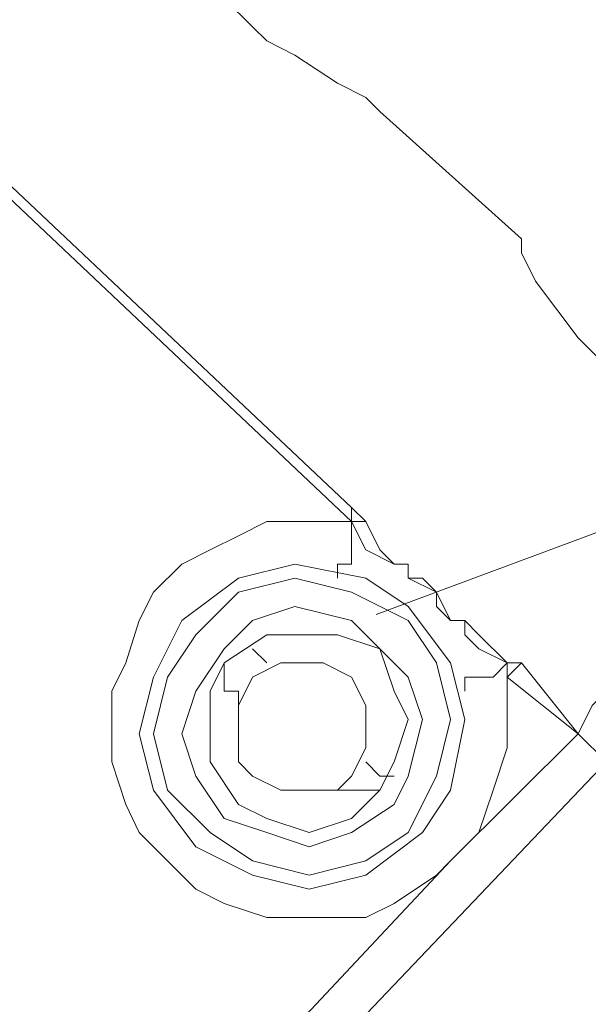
# Model space of a CAD drawing. Extents: x 44 to 177, y -263 to -14.
# Tile 192 of 256: x 82.219 to 82.982, y -109.149 to -107.826. Entities that reach past the tile are written whole.
import ezdxf

# ---------------------------------------------------------------- set-up
doc = ezdxf.new("R2010")
doc.units = 0
doc.header["$MEASUREMENT"] = 0
doc.layers.add('Livello 1', color=7, linetype='Continuous', lineweight=0)

# ---------------------------------------------------------------- blocks, each defined once
blk = doc.blocks.new('Block_0')
at = {"layer": 'Livello 1', "color": 250, "lineweight": 9, "true_color": 0x333333}
for points, knots in [([(105.2587, -110.4206), (105.2587, -110.4206), (104.1007, -110.0596), (104.1007, -110.0596), (104.1007, -110.0596), (102.9817, -109.6606), (102.9817, -109.6606), (102.9817, -109.6606), (101.8627, -109.2226), (101.8627, -109.2226), (101.8627, -109.2226), (100.7437, -108.7666), (100.7437, -108.7666), (100.7437, -108.7666), (99.6617, -108.2536), (99.6617, -108.2536), (99.6617, -108.2536), (98.5807, -107.7216), (98.5807, -107.7216), (98.5807, -107.7216), (97.5187, -107.1516), (97.5187, -107.1516), (97.5187, -107.1516), (96.4937, -106.5436), (96.4937, -106.5436), (96.4937, -106.5436), (95.4697, -105.9166), (95.4697, -105.9166), (95.4697, -105.9166), (94.4647, -105.2516), (94.4647, -105.2516), (94.4647, -105.2516), (93.4967, -104.5486), (93.4967, -104.5486), (93.4967, -104.5486), (92.5297, -103.8266), (92.5297, -103.8266), (92.5297, -103.8266), (91.5997, -103.0666), (91.5997, -103.0666), (91.5997, -103.0666), (90.6887, -102.2686), (90.6887, -102.2686), (90.6887, -102.2686), (89.8167, -101.4506), (89.8167, -101.4506), (89.8167, -101.4506), (88.9627, -100.6146), (88.9627, -100.6146), (88.9627, -100.6146), (88.1277, -99.7406), (88.1277, -99.7406), (88.1277, -99.7406), (87.3317, -98.8476), (87.3317, -98.8476), (87.3317, -98.8476), (86.5537, -97.9166), (86.5537, -97.9166), (86.5537, -97.9166), (85.8137, -96.9666), (85.8137, -96.9666), (85.8137, -96.9666), (85.1117, -95.9976), (85.1117, -95.9976), (85.1117, -95.9976), (84.4287, -95.0096), (84.4287, -95.0096), (84.4287, -95.0096), (83.7837, -94.0016), (83.7837, -94.0016), (83.7837, -94.0016), (83.1577, -92.9756), (83.1577, -92.9756), (83.1577, -92.9756), (82.5697, -91.9116), (82.5697, -91.9116), (82.5697, -91.9116), (82.0197, -90.8476), (82.0197, -90.8476), (82.0197, -90.8476), (81.5077, -89.7646), (81.5077, -89.7646), (81.5077, -89.7646), (81.0337, -88.6626), (81.0337, -88.6626), (81.0337, -88.6626), (80.5777, -87.5416), (80.5777, -87.5416), (80.5777, -87.5416), (80.1607, -86.4206), (80.1607, -86.4206), (80.1607, -86.4206), (79.8007, -85.2606), (79.8007, -85.2606), (79.8007, -85.2606), (79.4587, -84.1206), (79.4587, -84.1206), (79.4587, -84.1206), (79.1557, -82.9426), (79.1557, -82.9426), (79.1557, -82.9426), (78.8897, -81.7836), (78.8897, -81.7836), (78.8897, -81.7836), (78.6617, -80.6056), (78.6617, -80.6056), (78.6617, -80.6056), (78.4727, -79.4086), (78.4727, -79.4086), (78.4727, -79.4086), (78.3207, -78.2116), (78.3207, -78.2116), (78.3207, -78.2116), (78.1877, -77.0136), (78.1877, -77.0136), (78.1877, -77.0136), (78.1117, -75.8166), (78.1117, -75.8166), (78.1117, -75.8166), (78.0737, -74.6196), (78.0737, -74.6196), (78.0737, -74.6196), (78.0737, -73.4226), (78.0737, -73.4226), (78.0737, -73.4226), (78.1117, -72.2066), (78.1117, -72.2066), (78.1117, -72.2066), (78.1877, -71.0096), (78.1877, -71.0096), (78.1877, -71.0096), (78.3017, -69.8116), (78.3017, -69.8116), (78.3017, -69.8116), (78.4537, -68.6146), (78.4537, -68.6146), (78.4537, -68.6146), (78.6427, -67.4366), (78.6427, -67.4366), (78.6427, -67.4366), (78.8517, -66.2586), (78.8517, -66.2586), (78.8517, -66.2586), (79.1177, -65.0806), (79.1177, -65.0806)], [0, 0, 0, 0, 1, 1, 1, 2, 2, 2, 3, 3, 3, 4, 4, 4, 5, 5, 5, 6, 6, 6, 7, 7, 7, 8, 8, 8, 9, 9, 9, 10, 10, 10, 11, 11, 11, 12, 12, 12, 13, 13, 13, 14, 14, 14, 15, 15, 15, 16, 16, 16, 17, 17, 17, 18, 18, 18, 19, 19, 19, 20, 20, 20, 21, 21, 21, 22, 22, 22, 23, 23, 23, 24, 24, 24, 25, 25, 25, 26, 26, 26, 27, 27, 27, 28, 28, 28, 29, 29, 29, 30, 30, 30, 31, 31, 31, 32, 32, 32, 33, 33, 33, 34, 34, 34, 35, 35, 35, 36, 36, 36, 37, 37, 37, 38, 38, 38, 39, 39, 39, 40, 40, 40, 41, 41, 41, 42, 42, 42, 43, 43, 43, 44, 44, 44, 45, 45, 45, 46, 46, 46, 47, 47, 47, 48, 48, 48, 48]), ([(79.1367, -65.0806), (79.1367, -65.0806), (78.8707, -66.2586), (78.8707, -66.2586), (78.8707, -66.2586), (78.6427, -67.4366), (78.6427, -67.4366), (78.6427, -67.4366), (78.4727, -68.6146), (78.4727, -68.6146), (78.4727, -68.6146), (78.3207, -69.8116), (78.3207, -69.8116), (78.3207, -69.8116), (78.2067, -71.0096), (78.2067, -71.0096), (78.2067, -71.0096), (78.1307, -72.2066), (78.1307, -72.2066), (78.1307, -72.2066), (78.0927, -73.4226), (78.0927, -73.4226), (78.0927, -73.4226), (78.0927, -74.6196), (78.0927, -74.6196), (78.0927, -74.6196), (78.1307, -75.8166), (78.1307, -75.8166), (78.1307, -75.8166), (78.2067, -77.0136), (78.2067, -77.0136), (78.2067, -77.0136), (78.3207, -78.2116), (78.3207, -78.2116), (78.3207, -78.2116), (78.4727, -79.4086), (78.4727, -79.4086), (78.4727, -79.4086), (78.6807, -80.5866), (78.6807, -80.5866), (78.6807, -80.5866), (78.9087, -81.7836), (78.9087, -81.7836), (78.9087, -81.7836), (79.1737, -82.9426), (79.1737, -82.9426), (79.1737, -82.9426), (79.4777, -84.1206), (79.4777, -84.1206), (79.4777, -84.1206), (79.8007, -85.2606), (79.8007, -85.2606), (79.8007, -85.2606), (80.1797, -86.4016), (80.1797, -86.4016), (80.1797, -86.4016), (80.5967, -87.5416), (80.5967, -87.5416), (80.5967, -87.5416), (81.0337, -88.6626), (81.0337, -88.6626), (81.0337, -88.6626), (81.5267, -89.7456), (81.5267, -89.7456), (81.5267, -89.7456), (82.0387, -90.8476), (82.0387, -90.8476), (82.0387, -90.8476), (82.5887, -91.9116), (82.5887, -91.9116), (82.5887, -91.9116), (83.1767, -92.9566), (83.1767, -92.9566), (83.1767, -92.9566), (83.7837, -93.9836), (83.7837, -93.9836), (83.7837, -93.9836), (84.4287, -95.0096), (84.4287, -95.0096), (84.4287, -95.0096), (85.1117, -95.9976), (85.1117, -95.9976), (85.1117, -95.9976), (85.8327, -96.9666), (85.8327, -96.9666), (85.8327, -96.9666), (86.5727, -97.9166), (86.5727, -97.9166), (86.5727, -97.9166), (87.3507, -98.8286), (87.3507, -98.8286), (87.3507, -98.8286), (88.1467, -99.7216), (88.1467, -99.7216), (88.1467, -99.7216), (88.9627, -100.5956), (88.9627, -100.5956), (88.9627, -100.5956), (89.8167, -101.4316), (89.8167, -101.4316), (89.8167, -101.4316), (90.7077, -102.2496), (90.7077, -102.2496), (90.7077, -102.2496), (91.6187, -103.0476), (91.6187, -103.0476), (91.6187, -103.0476), (92.5487, -103.8076), (92.5487, -103.8076), (92.5487, -103.8076), (93.4967, -104.5296), (93.4967, -104.5296), (93.4967, -104.5296), (94.4827, -105.2326), (94.4827, -105.2326), (94.4827, -105.2326), (95.4697, -105.8976), (95.4697, -105.8976), (95.4697, -105.8976), (96.4937, -106.5436), (96.4937, -106.5436), (96.4937, -106.5436), (97.5377, -107.1326), (97.5377, -107.1326), (97.5377, -107.1326), (98.5807, -107.7026), (98.5807, -107.7026), (98.5807, -107.7026), (99.6617, -108.2536), (99.6617, -108.2536), (99.6617, -108.2536), (100.7627, -108.7476), (100.7627, -108.7476), (100.7627, -108.7476), (101.8627, -109.2226), (101.8627, -109.2226), (101.8627, -109.2226), (102.9817, -109.6416), (102.9817, -109.6416), (102.9817, -109.6416), (104.1197, -110.0406), (104.1197, -110.0406), (104.1197, -110.0406), (105.2587, -110.4016), (105.2587, -110.4016)], [0, 0, 0, 0, 1, 1, 1, 2, 2, 2, 3, 3, 3, 4, 4, 4, 5, 5, 5, 6, 6, 6, 7, 7, 7, 8, 8, 8, 9, 9, 9, 10, 10, 10, 11, 11, 11, 12, 12, 12, 13, 13, 13, 14, 14, 14, 15, 15, 15, 16, 16, 16, 17, 17, 17, 18, 18, 18, 19, 19, 19, 20, 20, 20, 21, 21, 21, 22, 22, 22, 23, 23, 23, 24, 24, 24, 25, 25, 25, 26, 26, 26, 27, 27, 27, 28, 28, 28, 29, 29, 29, 30, 30, 30, 31, 31, 31, 32, 32, 32, 33, 33, 33, 34, 34, 34, 35, 35, 35, 36, 36, 36, 37, 37, 37, 38, 38, 38, 39, 39, 39, 40, 40, 40, 41, 41, 41, 42, 42, 42, 43, 43, 43, 44, 44, 44, 45, 45, 45, 46, 46, 46, 47, 47, 47, 48, 48, 48, 48]), ([(105.5617, -109.3556), (105.5617, -109.3556), (104.4237, -108.9946), (104.4237, -108.9946), (104.4237, -108.9946), (103.3047, -108.6146), (103.3047, -108.6146), (103.3047, -108.6146), (102.2037, -108.1776), (102.2037, -108.1776), (102.2037, -108.1776), (101.1037, -107.7216), (101.1037, -107.7216), (101.1037, -107.7216), (100.0227, -107.2086), (100.0227, -107.2086), (100.0227, -107.2086), (98.9597, -106.6766), (98.9597, -106.6766), (98.9597, -106.6766), (97.9167, -106.1066), (97.9167, -106.1066), (97.9167, -106.1066), (96.8737, -105.4986), (96.8737, -105.4986), (96.8737, -105.4986), (95.8677, -104.8716), (95.8677, -104.8716), (95.8677, -104.8716), (94.8817, -104.2066), (94.8817, -104.2066), (94.8817, -104.2066), (93.9137, -103.5036), (93.9137, -103.5036), (93.9137, -103.5036), (92.9847, -102.7626), (92.9847, -102.7626), (92.9847, -102.7626), (92.0737, -102.0026), (92.0737, -102.0026), (92.0737, -102.0026), (91.1637, -101.2226), (91.1637, -101.2226), (91.1637, -101.2226), (90.3097, -100.4056), (90.3097, -100.4056), (90.3097, -100.4056), (89.4747, -99.5506), (89.4747, -99.5506), (89.4747, -99.5506), (88.6597, -98.6766), (88.6597, -98.6766), (88.6597, -98.6766), (87.8817, -97.7836), (87.8817, -97.7836), (87.8817, -97.7836), (87.1227, -96.8526), (87.1227, -96.8526), (87.1227, -96.8526), (86.4017, -95.9026), (86.4017, -95.9026), (86.4017, -95.9026), (85.6997, -94.9336), (85.6997, -94.9336), (85.6997, -94.9336), (85.0357, -93.9456), (85.0357, -93.9456), (85.0357, -93.9456), (84.4097, -92.9376), (84.4097, -92.9376), (84.4097, -92.9376), (83.8217, -91.8926), (83.8217, -91.8926), (83.8217, -91.8926), (83.2527, -90.8476), (83.2527, -90.8476), (83.2527, -90.8476), (82.7217, -89.7836), (82.7217, -89.7836), (82.7217, -89.7836), (82.2287, -88.6816), (82.2287, -88.6816), (82.2287, -88.6816), (81.7727, -87.5986), (81.7727, -87.5986), (81.7727, -87.5986), (81.3557, -86.4776), (81.3557, -86.4776), (81.3557, -86.4776), (80.9767, -85.3366), (80.9767, -85.3366), (80.9767, -85.3366), (80.6157, -84.1966), (80.6157, -84.1966), (80.6157, -84.1966), (80.3127, -83.0566), (80.3127, -83.0566), (80.3127, -83.0566), (80.0277, -81.8976), (80.0277, -81.8976), (80.0277, -81.8976), (79.8007, -80.7196), (79.8007, -80.7196), (79.8007, -80.7196), (79.5917, -79.5416), (79.5917, -79.5416), (79.5917, -79.5416), (79.4397, -78.3636), (79.4397, -78.3636), (79.4397, -78.3636), (79.3067, -77.1846), (79.3067, -77.1846), (79.3067, -77.1846), (79.2307, -75.9876), (79.2307, -75.9876), (79.2307, -75.9876), (79.1737, -74.7906), (79.1737, -74.7906), (79.1737, -74.7906), (79.1737, -73.6126), (79.1737, -73.6126), (79.1737, -73.6126), (79.2117, -72.4156), (79.2117, -72.4156), (79.2117, -72.4156), (79.2687, -71.2186), (79.2687, -71.2186), (79.2687, -71.2186), (79.3827, -70.0396), (79.3827, -70.0396), (79.3827, -70.0396), (79.5347, -68.8426), (79.5347, -68.8426), (79.5347, -68.8426), (79.7057, -67.6646), (79.7057, -67.6646), (79.7057, -67.6646), (79.9327, -66.5056), (79.9327, -66.5056), (79.9327, -66.5056), (80.1987, -65.3276), (80.1987, -65.3276)], [0, 0, 0, 0, 1, 1, 1, 2, 2, 2, 3, 3, 3, 4, 4, 4, 5, 5, 5, 6, 6, 6, 7, 7, 7, 8, 8, 8, 9, 9, 9, 10, 10, 10, 11, 11, 11, 12, 12, 12, 13, 13, 13, 14, 14, 14, 15, 15, 15, 16, 16, 16, 17, 17, 17, 18, 18, 18, 19, 19, 19, 20, 20, 20, 21, 21, 21, 22, 22, 22, 23, 23, 23, 24, 24, 24, 25, 25, 25, 26, 26, 26, 27, 27, 27, 28, 28, 28, 29, 29, 29, 30, 30, 30, 31, 31, 31, 32, 32, 32, 33, 33, 33, 34, 34, 34, 35, 35, 35, 36, 36, 36, 37, 37, 37, 38, 38, 38, 39, 39, 39, 40, 40, 40, 41, 41, 41, 42, 42, 42, 43, 43, 43, 44, 44, 44, 45, 45, 45, 46, 46, 46, 47, 47, 47, 47]), ([(80.1987, -65.3276), (80.1987, -65.3276), (79.9517, -66.5056), (79.9517, -66.5056), (79.9517, -66.5056), (79.7247, -67.6646), (79.7247, -67.6646), (79.7247, -67.6646), (79.5347, -68.8426), (79.5347, -68.8426), (79.5347, -68.8426), (79.4017, -70.0396), (79.4017, -70.0396), (79.4017, -70.0396), (79.2877, -71.2186), (79.2877, -71.2186), (79.2877, -71.2186), (79.2117, -72.4156), (79.2117, -72.4156), (79.2117, -72.4156), (79.1927, -73.6126), (79.1927, -73.6126), (79.1927, -73.6126), (79.1927, -74.7906), (79.1927, -74.7906), (79.1927, -74.7906), (79.2497, -75.9876), (79.2497, -75.9876), (79.2497, -75.9876), (79.3257, -77.1846), (79.3257, -77.1846), (79.3257, -77.1846), (79.4587, -78.3636), (79.4587, -78.3636), (79.4587, -78.3636), (79.6107, -79.5416), (79.6107, -79.5416), (79.6107, -79.5416), (79.8197, -80.7196), (79.8197, -80.7196), (79.8197, -80.7196), (80.0467, -81.8976), (80.0467, -81.8976), (80.0467, -81.8976), (80.3317, -83.0566), (80.3317, -83.0566), (80.3317, -83.0566), (80.6347, -84.1966), (80.6347, -84.1966), (80.6347, -84.1966), (80.9767, -85.3366), (80.9767, -85.3366), (80.9767, -85.3366), (81.3747, -86.4776), (81.3747, -86.4776), (81.3747, -86.4776), (81.7917, -87.5796), (81.7917, -87.5796), (81.7917, -87.5796), (82.2477, -88.6816), (82.2477, -88.6816), (82.2477, -88.6816), (82.7407, -89.7646), (82.7407, -89.7646), (82.7407, -89.7646), (83.2717, -90.8476), (83.2717, -90.8476), (83.2717, -90.8476), (83.8217, -91.8926), (83.8217, -91.8926), (83.8217, -91.8926), (84.4287, -92.9186), (84.4287, -92.9186), (84.4287, -92.9186), (85.0547, -93.9456), (85.0547, -93.9456), (85.0547, -93.9456), (85.7187, -94.9336), (85.7187, -94.9336), (85.7187, -94.9336), (86.4017, -95.9026), (86.4017, -95.9026), (86.4017, -95.9026), (87.1227, -96.8526), (87.1227, -96.8526), (87.1227, -96.8526), (87.8817, -97.7646), (87.8817, -97.7646), (87.8817, -97.7646), (88.6597, -98.6766), (88.6597, -98.6766), (88.6597, -98.6766), (89.4747, -99.5316), (89.4747, -99.5316), (89.4747, -99.5316), (90.3097, -100.3866), (90.3097, -100.3866), (90.3097, -100.3866), (91.1827, -101.2036), (91.1827, -101.2036), (91.1827, -101.2036), (92.0737, -102.0026), (92.0737, -102.0026), (92.0737, -102.0026), (92.9847, -102.7626), (92.9847, -102.7626), (92.9847, -102.7626), (93.9327, -103.4846), (93.9327, -103.4846), (93.9327, -103.4846), (94.9007, -104.1876), (94.9007, -104.1876), (94.9007, -104.1876), (95.8867, -104.8526), (95.8867, -104.8526), (95.8867, -104.8526), (96.8927, -105.4986), (96.8927, -105.4986), (96.8927, -105.4986), (97.9167, -106.0876), (97.9167, -106.0876), (97.9167, -106.0876), (98.9597, -106.6576), (98.9597, -106.6576), (98.9597, -106.6576), (100.0227, -107.2086), (100.0227, -107.2086), (100.0227, -107.2086), (101.1037, -107.7026), (101.1037, -107.7026), (101.1037, -107.7026), (102.2037, -108.1586), (102.2037, -108.1586), (102.2037, -108.1586), (103.3047, -108.5956), (103.3047, -108.5956), (103.3047, -108.5956), (104.4427, -108.9946), (104.4427, -108.9946), (104.4427, -108.9946), (105.5807, -109.3366), (105.5807, -109.3366)], [0, 0, 0, 0, 1, 1, 1, 2, 2, 2, 3, 3, 3, 4, 4, 4, 5, 5, 5, 6, 6, 6, 7, 7, 7, 8, 8, 8, 9, 9, 9, 10, 10, 10, 11, 11, 11, 12, 12, 12, 13, 13, 13, 14, 14, 14, 15, 15, 15, 16, 16, 16, 17, 17, 17, 18, 18, 18, 19, 19, 19, 20, 20, 20, 21, 21, 21, 22, 22, 22, 23, 23, 23, 24, 24, 24, 25, 25, 25, 26, 26, 26, 27, 27, 27, 28, 28, 28, 29, 29, 29, 30, 30, 30, 31, 31, 31, 32, 32, 32, 33, 33, 33, 34, 34, 34, 35, 35, 35, 36, 36, 36, 37, 37, 37, 38, 38, 38, 39, 39, 39, 40, 40, 40, 41, 41, 41, 42, 42, 42, 43, 43, 43, 44, 44, 44, 45, 45, 45, 46, 46, 46, 47, 47, 47, 47]), ([(80.4267, -65.3846), (80.4267, -65.3846), (80.1607, -66.5436), (80.1607, -66.5436), (80.1607, -66.5436), (79.9327, -67.7026), (79.9327, -67.7026), (79.9327, -67.7026), (79.7627, -68.8806), (79.7627, -68.8806), (79.7627, -68.8806), (79.6107, -70.0586), (79.6107, -70.0586), (79.6107, -70.0586), (79.5157, -71.2376), (79.5157, -71.2376), (79.5157, -71.2376), (79.4397, -72.4156), (79.4397, -72.4156), (79.4397, -72.4156), (79.4017, -73.6126), (79.4017, -73.6126), (79.4017, -73.6126), (79.4207, -74.7906), (79.4207, -74.7906), (79.4207, -74.7906), (79.4587, -75.9686), (79.4587, -75.9686), (79.4587, -75.9686), (79.5537, -77.1656), (79.5537, -77.1656), (79.5537, -77.1656), (79.6677, -78.3446), (79.6677, -78.3446), (79.6677, -78.3446), (79.8377, -79.5036), (79.8377, -79.5036), (79.8377, -79.5036), (80.0277, -80.6816), (80.0277, -80.6816), (80.0277, -80.6816), (80.2557, -81.8406), (80.2557, -81.8406), (80.2557, -81.8406), (80.5397, -82.9996), (80.5397, -82.9996), (80.5397, -82.9996), (80.8437, -84.1396), (80.8437, -84.1396), (80.8437, -84.1396), (81.1847, -85.2796), (81.1847, -85.2796), (81.1847, -85.2796), (81.5837, -86.4016), (81.5837, -86.4016), (81.5837, -86.4016), (82.0007, -87.5036), (82.0007, -87.5036), (82.0007, -87.5036), (82.4557, -88.6056), (82.4557, -88.6056), (82.4557, -88.6056), (82.9497, -89.6696), (82.9497, -89.6696), (82.9497, -89.6696), (83.4617, -90.7336), (83.4617, -90.7336), (83.4617, -90.7336), (84.0307, -91.7786), (84.0307, -91.7786), (84.0307, -91.7786), (84.6187, -92.8046), (84.6187, -92.8046), (84.6187, -92.8046), (85.2447, -93.8116), (85.2447, -93.8116), (85.2447, -93.8116), (85.8897, -94.8006), (85.8897, -94.8006), (85.8897, -94.8006), (86.5917, -95.7696), (86.5917, -95.7696), (86.5917, -95.7696), (87.2937, -96.7006), (87.2937, -96.7006), (87.2937, -96.7006), (88.0527, -97.6316), (88.0527, -97.6316), (88.0527, -97.6316), (88.8297, -98.5246), (88.8297, -98.5246), (88.8297, -98.5246), (89.6267, -99.3796), (89.6267, -99.3796), (89.6267, -99.3796), (90.4617, -100.2346), (90.4617, -100.2346), (90.4617, -100.2346), (91.3337, -101.0516), (91.3337, -101.0516), (91.3337, -101.0516), (92.2257, -101.8316), (92.2257, -101.8316), (92.2257, -101.8316), (93.1367, -102.5916), (93.1367, -102.5916), (93.1367, -102.5916), (94.0657, -103.3136), (94.0657, -103.3136), (94.0657, -103.3136), (95.0147, -103.9976), (95.0147, -103.9976), (95.0147, -103.9976), (96.0007, -104.6626), (96.0007, -104.6626), (96.0007, -104.6626), (97.0067, -105.3086), (97.0067, -105.3086), (97.0067, -105.3086), (98.0307, -105.8976), (98.0307, -105.8976), (98.0307, -105.8976), (99.0547, -106.4676), (99.0547, -106.4676), (99.0547, -106.4676), (100.1177, -106.9996), (100.1177, -106.9996), (100.1177, -106.9996), (101.1987, -107.4936), (101.1987, -107.4936), (101.1987, -107.4936), (102.2797, -107.9686), (102.2797, -107.9686), (102.2797, -107.9686), (103.3797, -108.3866), (103.3797, -108.3866), (103.3797, -108.3866), (104.4997, -108.7856), (104.4997, -108.7856), (104.4997, -108.7856), (105.6377, -109.1276), (105.6377, -109.1276)], [0, 0, 0, 0, 1, 1, 1, 2, 2, 2, 3, 3, 3, 4, 4, 4, 5, 5, 5, 6, 6, 6, 7, 7, 7, 8, 8, 8, 9, 9, 9, 10, 10, 10, 11, 11, 11, 12, 12, 12, 13, 13, 13, 14, 14, 14, 15, 15, 15, 16, 16, 16, 17, 17, 17, 18, 18, 18, 19, 19, 19, 20, 20, 20, 21, 21, 21, 22, 22, 22, 23, 23, 23, 24, 24, 24, 25, 25, 25, 26, 26, 26, 27, 27, 27, 28, 28, 28, 29, 29, 29, 30, 30, 30, 31, 31, 31, 32, 32, 32, 33, 33, 33, 34, 34, 34, 35, 35, 35, 36, 36, 36, 37, 37, 37, 38, 38, 38, 39, 39, 39, 40, 40, 40, 41, 41, 41, 42, 42, 42, 43, 43, 43, 44, 44, 44, 45, 45, 45, 46, 46, 46, 47, 47, 47, 47]), ([(104.8787, -108.8806), (104.8787, -108.8806), (103.7407, -108.5006), (103.7407, -108.5006), (103.7407, -108.5006), (102.6217, -108.0636), (102.6217, -108.0636), (102.6217, -108.0636), (101.5207, -107.6076), (101.5207, -107.6076), (101.5207, -107.6076), (100.4207, -107.1136), (100.4207, -107.1136), (100.4207, -107.1136), (99.3397, -106.5816), (99.3397, -106.5816), (99.3397, -106.5816), (98.2967, -106.0306), (98.2967, -106.0306), (98.2967, -106.0306), (97.2527, -105.4226), (97.2527, -105.4226), (97.2527, -105.4226), (96.2287, -104.7956), (96.2287, -104.7956), (96.2287, -104.7956), (95.2227, -104.1116), (95.2227, -104.1116), (95.2227, -104.1116), (94.2557, -103.4276), (94.2557, -103.4276), (94.2557, -103.4276), (93.3067, -102.6866), (93.3067, -102.6866), (93.3067, -102.6866), (92.3777, -101.9266), (92.3777, -101.9266), (92.3777, -101.9266), (91.4667, -101.1276), (91.4667, -101.1276), (91.4667, -101.1276), (90.5947, -100.3106), (90.5947, -100.3106), (90.5947, -100.3106), (89.7407, -99.4556), (89.7407, -99.4556), (89.7407, -99.4556), (88.9247, -98.5816), (88.9247, -98.5816), (88.9247, -98.5816), (88.1277, -97.6886), (88.1277, -97.6886), (88.1277, -97.6886), (87.3697, -96.7576), (87.3697, -96.7576), (87.3697, -96.7576), (86.6487, -95.8076), (86.6487, -95.8076), (86.6487, -95.8076), (85.9467, -94.8196), (85.9467, -94.8196), (85.9467, -94.8196), (85.2827, -93.8316), (85.2827, -93.8316), (85.2827, -93.8316), (84.6377, -92.8046), (84.6377, -92.8046), (84.6377, -92.8046), (84.0497, -91.7596), (84.0497, -91.7596), (84.0497, -91.7596), (83.4807, -90.6956), (83.4807, -90.6956), (83.4807, -90.6956), (82.9497, -89.6316), (82.9497, -89.6316), (82.9497, -89.6316), (82.4557, -88.5296), (82.4557, -88.5296), (82.4557, -88.5296), (82.0007, -87.4276), (82.0007, -87.4276), (82.0007, -87.4276), (81.5647, -86.2876), (81.5647, -86.2876), (81.5647, -86.2876), (81.1847, -85.1466), (81.1847, -85.1466), (81.1847, -85.1466), (80.8437, -84.0066), (80.8437, -84.0066), (80.8437, -84.0066), (80.5207, -82.8476), (80.5207, -82.8476), (80.5207, -82.8476), (80.2557, -81.6696), (80.2557, -81.6696), (80.2557, -81.6696), (80.0277, -80.4916), (80.0277, -80.4916), (80.0277, -80.4916), (79.8197, -79.3136), (79.8197, -79.3136), (79.8197, -79.3136), (79.6677, -78.1166), (79.6677, -78.1166), (79.6677, -78.1166), (79.5537, -76.9186), (79.5537, -76.9186), (79.5537, -76.9186), (79.4777, -75.7216), (79.4777, -75.7216), (79.4777, -75.7216), (79.4397, -74.5246), (79.4397, -74.5246), (79.4397, -74.5246), (79.4397, -73.3086), (79.4397, -73.3086), (79.4397, -73.3086), (79.4777, -72.1116), (79.4777, -72.1116), (79.4777, -72.1116), (79.5537, -70.9146), (79.5537, -70.9146), (79.5537, -70.9146), (79.6677, -69.7166), (79.6677, -69.7166), (79.6677, -69.7166), (79.8377, -68.5196), (79.8377, -68.5196), (79.8377, -68.5196), (80.0277, -67.3416), (80.0277, -67.3416), (80.0277, -67.3416), (80.2747, -66.1636), (80.2747, -66.1636)], [0, 0, 0, 0, 1, 1, 1, 2, 2, 2, 3, 3, 3, 4, 4, 4, 5, 5, 5, 6, 6, 6, 7, 7, 7, 8, 8, 8, 9, 9, 9, 10, 10, 10, 11, 11, 11, 12, 12, 12, 13, 13, 13, 14, 14, 14, 15, 15, 15, 16, 16, 16, 17, 17, 17, 18, 18, 18, 19, 19, 19, 20, 20, 20, 21, 21, 21, 22, 22, 22, 23, 23, 23, 24, 24, 24, 25, 25, 25, 26, 26, 26, 27, 27, 27, 28, 28, 28, 29, 29, 29, 30, 30, 30, 31, 31, 31, 32, 32, 32, 33, 33, 33, 34, 34, 34, 35, 35, 35, 36, 36, 36, 37, 37, 37, 38, 38, 38, 39, 39, 39, 40, 40, 40, 41, 41, 41, 42, 42, 42, 43, 43, 43, 44, 44, 44, 45, 45, 45, 45]), ([(104.9357, -108.7096), (104.9357, -108.7096), (103.8167, -108.3296), (103.8167, -108.3296), (103.8167, -108.3296), (102.6977, -107.9116), (102.6977, -107.9116), (102.6977, -107.9116), (101.5777, -107.4556), (101.5777, -107.4556), (101.5777, -107.4556), (100.4967, -106.9616), (100.4967, -106.9616), (100.4967, -106.9616), (99.4347, -106.4296), (99.4347, -106.4296), (99.4347, -106.4296), (98.3717, -105.8596), (98.3717, -105.8596), (98.3717, -105.8596), (97.3287, -105.2706), (97.3287, -105.2706), (97.3287, -105.2706), (96.3237, -104.6436), (96.3237, -104.6436), (96.3237, -104.6436), (95.3367, -103.9786), (95.3367, -103.9786), (95.3367, -103.9786), (94.3507, -103.2756), (94.3507, -103.2756), (94.3507, -103.2756), (93.4017, -102.5536), (93.4017, -102.5536), (93.4017, -102.5536), (92.4917, -101.7936), (92.4917, -101.7936), (92.4917, -101.7936), (91.5807, -101.0136), (91.5807, -101.0136), (91.5807, -101.0136), (90.7077, -100.1966), (90.7077, -100.1966), (90.7077, -100.1966), (89.8737, -99.3416), (89.8737, -99.3416), (89.8737, -99.3416), (89.0577, -98.4676), (89.0577, -98.4676), (89.0577, -98.4676), (88.2607, -97.5746), (88.2607, -97.5746), (88.2607, -97.5746), (87.5017, -96.6436), (87.5017, -96.6436), (87.5017, -96.6436), (86.7817, -95.6936), (86.7817, -95.6936), (86.7817, -95.6936), (86.0797, -94.7246), (86.0797, -94.7246), (86.0797, -94.7246), (85.4157, -93.7356), (85.4157, -93.7356), (85.4157, -93.7356), (84.7897, -92.7096), (84.7897, -92.7096), (84.7897, -92.7096), (84.2017, -91.6836), (84.2017, -91.6836), (84.2017, -91.6836), (83.6327, -90.6196), (83.6327, -90.6196), (83.6327, -90.6196), (83.1007, -89.5556), (83.1007, -89.5556), (83.1007, -89.5556), (82.6077, -88.4536), (82.6077, -88.4536), (82.6077, -88.4536), (82.1527, -87.3516), (82.1527, -87.3516), (82.1527, -87.3516), (81.7347, -86.2306), (81.7347, -86.2306), (81.7347, -86.2306), (81.3557, -85.1086), (81.3557, -85.1086), (81.3557, -85.1086), (80.9957, -83.9496), (80.9957, -83.9496), (80.9957, -83.9496), (80.6917, -82.8096), (80.6917, -82.8096), (80.6917, -82.8096), (80.4267, -81.6316), (80.4267, -81.6316), (80.4267, -81.6316), (80.1987, -80.4726), (80.1987, -80.4726), (80.1987, -80.4726), (79.9897, -79.2756), (79.9897, -79.2756), (79.9897, -79.2756), (79.8377, -78.0976), (79.8377, -78.0976), (79.8377, -78.0976), (79.7247, -76.8996), (79.7247, -76.8996), (79.7247, -76.8996), (79.6487, -75.7026), (79.6487, -75.7026), (79.6487, -75.7026), (79.6107, -74.5246), (79.6107, -74.5246), (79.6107, -74.5246), (79.6107, -73.3276), (79.6107, -73.3276), (79.6107, -73.3276), (79.6487, -72.1306), (79.6487, -72.1306), (79.6487, -72.1306), (79.7247, -70.9336), (79.7247, -70.9336), (79.7247, -70.9336), (79.8567, -69.7356), (79.8567, -69.7356), (79.8567, -69.7356), (80.0087, -68.5576), (80.0087, -68.5576), (80.0087, -68.5576), (80.1987, -67.3796), (80.1987, -67.3796), (80.1987, -67.3796), (80.4457, -66.2016), (80.4457, -66.2016)], [0, 0, 0, 0, 1, 1, 1, 2, 2, 2, 3, 3, 3, 4, 4, 4, 5, 5, 5, 6, 6, 6, 7, 7, 7, 8, 8, 8, 9, 9, 9, 10, 10, 10, 11, 11, 11, 12, 12, 12, 13, 13, 13, 14, 14, 14, 15, 15, 15, 16, 16, 16, 17, 17, 17, 18, 18, 18, 19, 19, 19, 20, 20, 20, 21, 21, 21, 22, 22, 22, 23, 23, 23, 24, 24, 24, 25, 25, 25, 26, 26, 26, 27, 27, 27, 28, 28, 28, 29, 29, 29, 30, 30, 30, 31, 31, 31, 32, 32, 32, 33, 33, 33, 34, 34, 34, 35, 35, 35, 36, 36, 36, 37, 37, 37, 38, 38, 38, 39, 39, 39, 40, 40, 40, 41, 41, 41, 42, 42, 42, 43, 43, 43, 44, 44, 44, 45, 45, 45, 45]), ([(82.0007, -107.8546), (82.0007, -107.8546), (82.0957, -107.7596), (82.0957, -107.7596), (82.0957, -107.7596), (82.1717, -107.6646), (82.1717, -107.6646), (82.1717, -107.6646), (82.2287, -107.6076), (82.2287, -107.6076), (82.2287, -107.6076), (82.2667, -107.5696), (82.2667, -107.5696), (82.2667, -107.5696), (82.2857, -107.5506), (82.2857, -107.5506)], [0, 0, 0, 0, 1, 1, 1, 2, 2, 2, 3, 3, 3, 4, 4, 4, 5, 5, 5, 5]), ([(82.6837, -107.9306), (82.6837, -107.9306), (82.7027, -107.9496), (82.7027, -107.9496), (82.7027, -107.9496), (82.6837, -107.9306), (82.6837, -107.9306), (82.6837, -107.9306), (82.6457, -107.9116), (82.6457, -107.9116), (82.6457, -107.9116), (82.5887, -107.8736), (82.5887, -107.8736), (82.5887, -107.8736), (82.5507, -107.8546), (82.5507, -107.8546), (82.5507, -107.8546), (82.5317, -107.8356), (82.5317, -107.8356), (82.5317, -107.8356), (82.4937, -107.7976), (82.4937, -107.7976), (82.4937, -107.7976), (82.4747, -107.7596), (82.4747, -107.7596), (82.4747, -107.7596), (82.4367, -107.7026), (82.4367, -107.7026), (82.4367, -107.7026), (82.3987, -107.6646), (82.3987, -107.6646), (82.3987, -107.6646), (82.3987, -107.6456), (82.3987, -107.6456)], [0, 0, 0, 0, 1, 1, 1, 2, 2, 2, 3, 3, 3, 4, 4, 4, 5, 5, 5, 6, 6, 6, 7, 7, 7, 8, 8, 8, 9, 9, 9, 10, 10, 10, 11, 11, 11, 11]), ([(83.1957, -108.4246), (83.1957, -108.4246), (83.2147, -108.4436), (83.2147, -108.4436), (83.2147, -108.4436), (83.1957, -108.4246), (83.1957, -108.4246), (83.1957, -108.4246), (83.1577, -108.4056), (83.1577, -108.4056), (83.1577, -108.4056), (83.1007, -108.3676), (83.1007, -108.3676), (83.1007, -108.3676), (83.0627, -108.3486), (83.0627, -108.3486), (83.0627, -108.3486), (83.0247, -108.3106), (83.0247, -108.3106), (83.0247, -108.3106), (82.9877, -108.2726), (82.9877, -108.2726), (82.9877, -108.2726), (82.9687, -108.2536), (82.9687, -108.2536), (82.9687, -108.2536), (82.9117, -108.1776), (82.9117, -108.1776), (82.9117, -108.1776), (82.8927, -108.1396), (82.8927, -108.1396), (82.8927, -108.1396), (82.8927, -108.1206), (82.8927, -108.1206)], [0, 0, 0, 0, 1, 1, 1, 2, 2, 2, 3, 3, 3, 4, 4, 4, 5, 5, 5, 6, 6, 6, 7, 7, 7, 8, 8, 8, 9, 9, 9, 10, 10, 10, 11, 11, 11, 11]), ([(82.7977, -108.9566), (82.7977, -108.9566), (82.7787, -108.9756), (82.7787, -108.9756), (82.7787, -108.9756), (82.7217, -109.0136), (82.7217, -109.0136), (82.7217, -109.0136), (82.6837, -109.0326), (82.6837, -109.0326), (82.6837, -109.0326), (82.6457, -109.0326), (82.6457, -109.0326), (82.6457, -109.0326), (82.5887, -109.0326), (82.5887, -109.0326), (82.5887, -109.0326), (82.5507, -109.0326), (82.5507, -109.0326), (82.5507, -109.0326), (82.4937, -109.0136), (82.4937, -109.0136), (82.4937, -109.0136), (82.4557, -108.9946), (82.4557, -108.9946), (82.4557, -108.9946), (82.4177, -108.9566), (82.4177, -108.9566), (82.4177, -108.9566), (82.3797, -108.9186), (82.3797, -108.9186), (82.3797, -108.9186), (82.3617, -108.8806), (82.3617, -108.8806), (82.3617, -108.8806), (82.3427, -108.8236), (82.3427, -108.8236), (82.3427, -108.8236), (82.3427, -108.7856), (82.3427, -108.7856), (82.3427, -108.7856), (82.3427, -108.7286), (82.3427, -108.7286), (82.3427, -108.7286), (82.3617, -108.6906), (82.3617, -108.6906), (82.3617, -108.6906), (82.3797, -108.6336), (82.3797, -108.6336), (82.3797, -108.6336), (82.3987, -108.5956), (82.3987, -108.5956), (82.3987, -108.5956), (82.4367, -108.5576), (82.4367, -108.5576), (82.4367, -108.5576), (82.4747, -108.5386), (82.4747, -108.5386), (82.4747, -108.5386), (82.5127, -108.5196), (82.5127, -108.5196), (82.5127, -108.5196), (82.5507, -108.5006), (82.5507, -108.5006), (82.5507, -108.5006), (82.6077, -108.5006), (82.6077, -108.5006), (82.6077, -108.5006), (82.6647, -108.5006), (82.6647, -108.5006)], [0, 0, 0, 0, 1, 1, 1, 2, 2, 2, 3, 3, 3, 4, 4, 4, 5, 5, 5, 6, 6, 6, 7, 7, 7, 8, 8, 8, 9, 9, 9, 10, 10, 10, 11, 11, 11, 12, 12, 12, 13, 13, 13, 14, 14, 14, 15, 15, 15, 16, 16, 16, 17, 17, 17, 18, 18, 18, 19, 19, 19, 20, 20, 20, 21, 21, 21, 22, 22, 22, 23, 23, 23, 23]), ([(82.6647, -108.5006), (82.6647, -108.5006), (82.6647, -108.5196), (82.6647, -108.5196), (82.6647, -108.5196), (82.6647, -108.5386), (82.6647, -108.5386), (82.6647, -108.5386), (82.6647, -108.5576), (82.6647, -108.5576), (82.6647, -108.5576), (82.6457, -108.5576), (82.6457, -108.5576), (82.6457, -108.5576), (82.6457, -108.5766), (82.6457, -108.5766)], [0, 0, 0, 0, 1, 1, 1, 2, 2, 2, 3, 3, 3, 4, 4, 4, 5, 5, 5, 5]), ([(82.6647, -108.5006), (82.6647, -108.5006), (82.6647, -108.5006), (82.6647, -108.5006), (82.6647, -108.5006), (82.6837, -108.5006), (82.6837, -108.5006)], [0, 0, 0, 0, 1, 1, 1, 2, 2, 2, 2]), ([(82.7407, -108.5766), (82.7407, -108.5766), (82.7407, -108.5576), (82.7407, -108.5576), (82.7407, -108.5576), (82.7217, -108.5576), (82.7217, -108.5576), (82.7217, -108.5576), (82.6837, -108.5386), (82.6837, -108.5386), (82.6837, -108.5386), (82.6647, -108.5006), (82.6647, -108.5006)], [0, 0, 0, 0, 1, 1, 1, 2, 2, 2, 3, 3, 3, 4, 4, 4, 4]), ([(82.6837, -108.5006), (82.6837, -108.5006), (82.6837, -108.5006), (82.6837, -108.5006), (82.6837, -108.5006), (82.7027, -108.5386), (82.7027, -108.5386), (82.7027, -108.5386), (82.7217, -108.5576), (82.7217, -108.5576), (82.7217, -108.5576), (82.7407, -108.5576), (82.7407, -108.5576), (82.7407, -108.5576), (82.7407, -108.5766), (82.7407, -108.5766)], [0, 0, 0, 0, 1, 1, 1, 2, 2, 2, 3, 3, 3, 4, 4, 4, 5, 5, 5, 5]), ([(82.7407, -108.6146), (82.7407, -108.6146), (82.7977, -108.6906), (82.7977, -108.6906), (82.7977, -108.6906), (82.8167, -108.7666), (82.8167, -108.7666), (82.8167, -108.7666), (82.7977, -108.8616), (82.7977, -108.8616), (82.7977, -108.8616), (82.7597, -108.9186), (82.7597, -108.9186), (82.7597, -108.9186), (82.6837, -108.9756), (82.6837, -108.9756), (82.6837, -108.9756), (82.6077, -108.9946), (82.6077, -108.9946), (82.6077, -108.9946), (82.5317, -108.9756), (82.5317, -108.9756), (82.5317, -108.9756), (82.4557, -108.9376), (82.4557, -108.9376), (82.4557, -108.9376), (82.3987, -108.8616), (82.3987, -108.8616), (82.3987, -108.8616), (82.3797, -108.7856), (82.3797, -108.7856), (82.3797, -108.7856), (82.3987, -108.7096), (82.3987, -108.7096), (82.3987, -108.7096), (82.4367, -108.6336), (82.4367, -108.6336), (82.4367, -108.6336), (82.5127, -108.5766), (82.5127, -108.5766), (82.5127, -108.5766), (82.5887, -108.5576), (82.5887, -108.5576), (82.5887, -108.5576), (82.6837, -108.5766), (82.6837, -108.5766), (82.6837, -108.5766), (82.7407, -108.6146), (82.7407, -108.6146)], [0, 0, 0, 0, 1, 1, 1, 2, 2, 2, 3, 3, 3, 4, 4, 4, 5, 5, 5, 6, 6, 6, 7, 7, 7, 8, 8, 8, 9, 9, 9, 10, 10, 10, 11, 11, 11, 12, 12, 12, 13, 13, 13, 14, 14, 14, 15, 15, 15, 16, 16, 16, 16]), ([(82.7407, -108.6336), (82.7407, -108.6336), (82.6647, -108.5956), (82.6647, -108.5956), (82.6647, -108.5956), (82.5887, -108.5766), (82.5887, -108.5766), (82.5887, -108.5766), (82.5127, -108.5956), (82.5127, -108.5956), (82.5127, -108.5956), (82.4557, -108.6526), (82.4557, -108.6526), (82.4557, -108.6526), (82.4177, -108.7096), (82.4177, -108.7096), (82.4177, -108.7096), (82.3987, -108.7856), (82.3987, -108.7856), (82.3987, -108.7856), (82.4177, -108.8616), (82.4177, -108.8616), (82.4177, -108.8616), (82.4747, -108.9186), (82.4747, -108.9186), (82.4747, -108.9186), (82.5317, -108.9566), (82.5317, -108.9566), (82.5317, -108.9566), (82.6077, -108.9756), (82.6077, -108.9756), (82.6077, -108.9756), (82.6837, -108.9566), (82.6837, -108.9566), (82.6837, -108.9566), (82.7407, -108.9186), (82.7407, -108.9186), (82.7407, -108.9186), (82.7787, -108.8426), (82.7787, -108.8426), (82.7787, -108.8426), (82.7977, -108.7666), (82.7977, -108.7666), (82.7977, -108.7666), (82.7787, -108.6906), (82.7787, -108.6906), (82.7787, -108.6906), (82.7407, -108.6336), (82.7407, -108.6336)], [0, 0, 0, 0, 1, 1, 1, 2, 2, 2, 3, 3, 3, 4, 4, 4, 5, 5, 5, 6, 6, 6, 7, 7, 7, 8, 8, 8, 9, 9, 9, 10, 10, 10, 11, 11, 11, 12, 12, 12, 13, 13, 13, 14, 14, 14, 15, 15, 15, 16, 16, 16, 16]), ([(82.7407, -108.5766), (82.7407, -108.5766), (82.7407, -108.5766), (82.7407, -108.5766), (82.7407, -108.5766), (82.7597, -108.5766), (82.7597, -108.5766), (82.7597, -108.5766), (82.7787, -108.5956), (82.7787, -108.5956), (82.7787, -108.5956), (82.7787, -108.6146), (82.7787, -108.6146), (82.7787, -108.6146), (82.7977, -108.6336), (82.7977, -108.6336)], [0, 0, 0, 0, 1, 1, 1, 2, 2, 2, 3, 3, 3, 4, 4, 4, 5, 5, 5, 5]), ([(82.7977, -108.6336), (82.7977, -108.6336), (82.7977, -108.6336), (82.7977, -108.6336), (82.7977, -108.6336), (82.7787, -108.5956), (82.7787, -108.5956), (82.7787, -108.5956), (82.7407, -108.5766), (82.7407, -108.5766)], [0, 0, 0, 0, 1, 1, 1, 2, 2, 2, 3, 3, 3, 3]), ([(82.7027, -108.6716), (82.7027, -108.6716), (82.7407, -108.7096), (82.7407, -108.7096), (82.7407, -108.7096), (82.7597, -108.7666), (82.7597, -108.7666), (82.7597, -108.7666), (82.7407, -108.8426), (82.7407, -108.8426), (82.7407, -108.8426), (82.7217, -108.8806), (82.7217, -108.8806), (82.7217, -108.8806), (82.6647, -108.9186), (82.6647, -108.9186), (82.6647, -108.9186), (82.6077, -108.9376), (82.6077, -108.9376), (82.6077, -108.9376), (82.5507, -108.9186), (82.5507, -108.9186), (82.5507, -108.9186), (82.4937, -108.8996), (82.4937, -108.8996), (82.4937, -108.8996), (82.4557, -108.8426), (82.4557, -108.8426), (82.4557, -108.8426), (82.4367, -108.7856), (82.4367, -108.7856), (82.4367, -108.7856), (82.4557, -108.7286), (82.4557, -108.7286), (82.4557, -108.7286), (82.4937, -108.6716), (82.4937, -108.6716), (82.4937, -108.6716), (82.5317, -108.6336), (82.5317, -108.6336), (82.5317, -108.6336), (82.5887, -108.6146), (82.5887, -108.6146), (82.5887, -108.6146), (82.6647, -108.6336), (82.6647, -108.6336), (82.6647, -108.6336), (82.7027, -108.6716), (82.7027, -108.6716)], [0, 0, 0, 0, 1, 1, 1, 2, 2, 2, 3, 3, 3, 4, 4, 4, 5, 5, 5, 6, 6, 6, 7, 7, 7, 8, 8, 8, 9, 9, 9, 10, 10, 10, 11, 11, 11, 12, 12, 12, 13, 13, 13, 14, 14, 14, 15, 15, 15, 16, 16, 16, 16]), ([(83.1197, -108.6146), (83.1197, -108.6146), (83.1197, -108.6336), (83.1197, -108.6336), (83.1197, -108.6336), (83.1007, -108.6526), (83.1007, -108.6526), (83.1007, -108.6526), (83.0817, -108.6716), (83.0817, -108.6716), (83.0817, -108.6716), (83.0627, -108.6906), (83.0627, -108.6906), (83.0627, -108.6906), (83.0437, -108.7096), (83.0437, -108.7096), (83.0437, -108.7096), (83.0067, -108.7286), (83.0067, -108.7286), (83.0067, -108.7286), (82.9877, -108.7476), (82.9877, -108.7476), (82.9877, -108.7476), (82.9687, -108.7856), (82.9687, -108.7856)], [0, 0, 0, 0, 1, 1, 1, 2, 2, 2, 3, 3, 3, 4, 4, 4, 5, 5, 5, 6, 6, 6, 7, 7, 7, 8, 8, 8, 8]), ([(82.7977, -108.6336), (82.7977, -108.6336), (82.7977, -108.6336), (82.7977, -108.6336), (82.7977, -108.6336), (82.8167, -108.6336), (82.8167, -108.6336), (82.8167, -108.6336), (82.8357, -108.6526), (82.8357, -108.6526), (82.8357, -108.6526), (82.8737, -108.6906), (82.8737, -108.6906)], [0, 0, 0, 0, 1, 1, 1, 2, 2, 2, 3, 3, 3, 4, 4, 4, 4]), ([(82.8737, -108.6906), (82.8737, -108.6906), (82.8357, -108.6716), (82.8357, -108.6716), (82.8357, -108.6716), (82.8167, -108.6526), (82.8167, -108.6526), (82.8167, -108.6526), (82.8167, -108.6336), (82.8167, -108.6336), (82.8167, -108.6336), (82.7977, -108.6336), (82.7977, -108.6336)], [0, 0, 0, 0, 1, 1, 1, 2, 2, 2, 3, 3, 3, 4, 4, 4, 4]), ([(82.7027, -108.6716), (82.7027, -108.6716), (82.6457, -108.6526), (82.6457, -108.6526), (82.6457, -108.6526), (82.5887, -108.6526), (82.5887, -108.6526), (82.5887, -108.6526), (82.5507, -108.6526), (82.5507, -108.6526), (82.5507, -108.6526), (82.4937, -108.6906), (82.4937, -108.6906), (82.4937, -108.6906), (82.4747, -108.7286), (82.4747, -108.7286), (82.4747, -108.7286), (82.4747, -108.7856), (82.4747, -108.7856), (82.4747, -108.7856), (82.4747, -108.8236), (82.4747, -108.8236), (82.4747, -108.8236), (82.5127, -108.8806), (82.5127, -108.8806), (82.5127, -108.8806), (82.5507, -108.8996), (82.5507, -108.8996), (82.5507, -108.8996), (82.6077, -108.9186), (82.6077, -108.9186), (82.6077, -108.9186), (82.6647, -108.8996), (82.6647, -108.8996), (82.6647, -108.8996), (82.7027, -108.8616), (82.7027, -108.8616), (82.7027, -108.8616), (82.7217, -108.8236), (82.7217, -108.8236), (82.7217, -108.8236), (82.7407, -108.7666), (82.7407, -108.7666), (82.7407, -108.7666), (82.7217, -108.7286), (82.7217, -108.7286), (82.7217, -108.7286), (82.7027, -108.6716), (82.7027, -108.6716)], [0, 0, 0, 0, 1, 1, 1, 2, 2, 2, 3, 3, 3, 4, 4, 4, 5, 5, 5, 6, 6, 6, 7, 7, 7, 8, 8, 8, 9, 9, 9, 10, 10, 10, 11, 11, 11, 12, 12, 12, 13, 13, 13, 14, 14, 14, 15, 15, 15, 16, 16, 16, 16]), ([(82.5317, -108.6716), (82.5317, -108.6716), (82.5317, -108.6716), (82.5317, -108.6716), (82.5317, -108.6716), (82.5507, -108.6906), (82.5507, -108.6906)], [0, 0, 0, 0, 1, 1, 1, 2, 2, 2, 2]), ([(82.5697, -108.8616), (82.5697, -108.8616), (82.6077, -108.8616), (82.6077, -108.8616), (82.6077, -108.8616), (82.6457, -108.8616), (82.6457, -108.8616), (82.6457, -108.8616), (82.6647, -108.8426), (82.6647, -108.8426), (82.6647, -108.8426), (82.6837, -108.8046), (82.6837, -108.8046), (82.6837, -108.8046), (82.6837, -108.7666), (82.6837, -108.7666), (82.6837, -108.7666), (82.6837, -108.7476), (82.6837, -108.7476), (82.6837, -108.7476), (82.6647, -108.7096), (82.6647, -108.7096), (82.6647, -108.7096), (82.6267, -108.6906), (82.6267, -108.6906), (82.6267, -108.6906), (82.5887, -108.6906), (82.5887, -108.6906), (82.5887, -108.6906), (82.5697, -108.6906), (82.5697, -108.6906), (82.5697, -108.6906), (82.5317, -108.7096), (82.5317, -108.7096), (82.5317, -108.7096), (82.5127, -108.7476), (82.5127, -108.7476), (82.5127, -108.7476), (82.5127, -108.7856), (82.5127, -108.7856), (82.5127, -108.7856), (82.5127, -108.8236), (82.5127, -108.8236), (82.5127, -108.8236), (82.5317, -108.8426), (82.5317, -108.8426), (82.5317, -108.8426), (82.5697, -108.8616), (82.5697, -108.8616)], [0, 0, 0, 0, 1, 1, 1, 2, 2, 2, 3, 3, 3, 4, 4, 4, 5, 5, 5, 6, 6, 6, 7, 7, 7, 8, 8, 8, 9, 9, 9, 10, 10, 10, 11, 11, 11, 12, 12, 12, 13, 13, 13, 14, 14, 14, 15, 15, 15, 16, 16, 16, 16]), ([(82.8167, -108.7286), (82.8167, -108.7286), (82.8167, -108.7286), (82.8167, -108.7286), (82.8167, -108.7286), (82.8167, -108.7096), (82.8167, -108.7096), (82.8167, -108.7096), (82.8357, -108.7096), (82.8357, -108.7096), (82.8357, -108.7096), (82.8547, -108.7096), (82.8547, -108.7096), (82.8547, -108.7096), (82.8737, -108.6906), (82.8737, -108.6906)], [0, 0, 0, 0, 1, 1, 1, 2, 2, 2, 3, 3, 3, 4, 4, 4, 5, 5, 5, 5]), ([(82.8737, -108.7096), (82.8737, -108.7096), (82.8737, -108.7096), (82.8737, -108.7096), (82.8737, -108.7096), (82.8927, -108.6906), (82.8927, -108.6906)], [0, 0, 0, 0, 1, 1, 1, 2, 2, 2, 2]), ([(82.8737, -108.7096), (82.8737, -108.7096), (82.8737, -108.7666), (82.8737, -108.7666), (82.8737, -108.7666), (82.8737, -108.8046), (82.8737, -108.8046), (82.8737, -108.8046), (82.8547, -108.8616), (82.8547, -108.8616), (82.8547, -108.8616), (82.8357, -108.9186), (82.8357, -108.9186), (82.8357, -108.9186), (82.7977, -108.9566), (82.7977, -108.9566)], [0, 0, 0, 0, 1, 1, 1, 2, 2, 2, 3, 3, 3, 4, 4, 4, 5, 5, 5, 5]), ([(82.5127, -108.7476), (82.5127, -108.7476), (82.5127, -108.7286), (82.5127, -108.7286), (82.5127, -108.7286), (82.4937, -108.7286), (82.4937, -108.7286)], [0, 0, 0, 0, 1, 1, 1, 2, 2, 2, 2]), ([(82.6837, -108.8236), (82.6837, -108.8236), (82.7027, -108.8426), (82.7027, -108.8426), (82.7027, -108.8426), (82.7217, -108.8426), (82.7217, -108.8426)], [0, 0, 0, 0, 1, 1, 1, 2, 2, 2, 2])]:
    blk.add_open_spline(points, degree=3, knots=knots, dxfattribs=at)
for points in [[(107.6885, -99.3374), (107.6885, -99.3374), (82.6975, -108.6254), (82.6975, -108.6254)], [(82.6647, -108.5006), (82.6647, -108.5006), (81.9817, -107.8546), (81.9817, -107.8546)], [(82.0007, -107.8546), (82.0007, -107.8546), (82.6647, -108.4816), (82.6647, -108.4816)], [(82.8927, -108.1206), (82.8927, -108.1206), (82.7027, -107.9496), (82.7027, -107.9496)], [(82.6647, -108.4816), (82.6647, -108.4816), (82.6647, -108.5006), (82.6647, -108.5006)], [(82.6647, -108.4816), (82.6647, -108.4816), (82.6837, -108.5006), (82.6837, -108.5006)], [(82.4937, -108.6906), (82.4937, -108.6906), (82.4937, -108.7286), (82.4937, -108.7286)], [(82.8737, -108.6906), (82.8737, -108.6906), (82.8927, -108.6906), (82.8927, -108.6906)], [(82.8737, -108.7096), (82.8737, -108.7096), (82.8737, -108.6906), (82.8737, -108.6906)], [(82.8927, -108.6906), (82.8927, -108.6906), (82.9687, -108.7856), (82.9687, -108.7856)], [(82.9687, -108.7856), (82.9687, -108.7856), (82.8737, -108.7096), (82.8737, -108.7096)], [(82.9687, -108.7856), (82.9687, -108.7856), (82.7977, -108.9566), (82.7977, -108.9566)], [(82.9687, -108.7856), (82.9687, -108.7856), (83.0067, -108.8236), (83.0067, -108.8236)], [(83.0067, -108.8236), (83.0067, -108.8236), (82.2477, -109.6216), (82.2477, -109.6216)], [(82.6647, -108.8616), (82.6647, -108.8616), (82.6457, -108.8616), (82.6457, -108.8616)], [(82.6647, -108.8616), (82.6647, -108.8616), (82.7027, -108.8616), (82.7027, -108.8616)], [(82.7977, -108.9566), (82.7977, -108.9566), (82.2097, -109.5846), (82.2097, -109.5846)]]:
    blk.add_open_spline(points, degree=3, dxfattribs=at)

msp = doc.modelspace()

# ---------------------------------------------------------------- block references
at = {"layer": 'Livello 1'}
msp.add_blockref('Block_0', (0, 0), dxfattribs=at)

doc.saveas('drawing.dxf')
